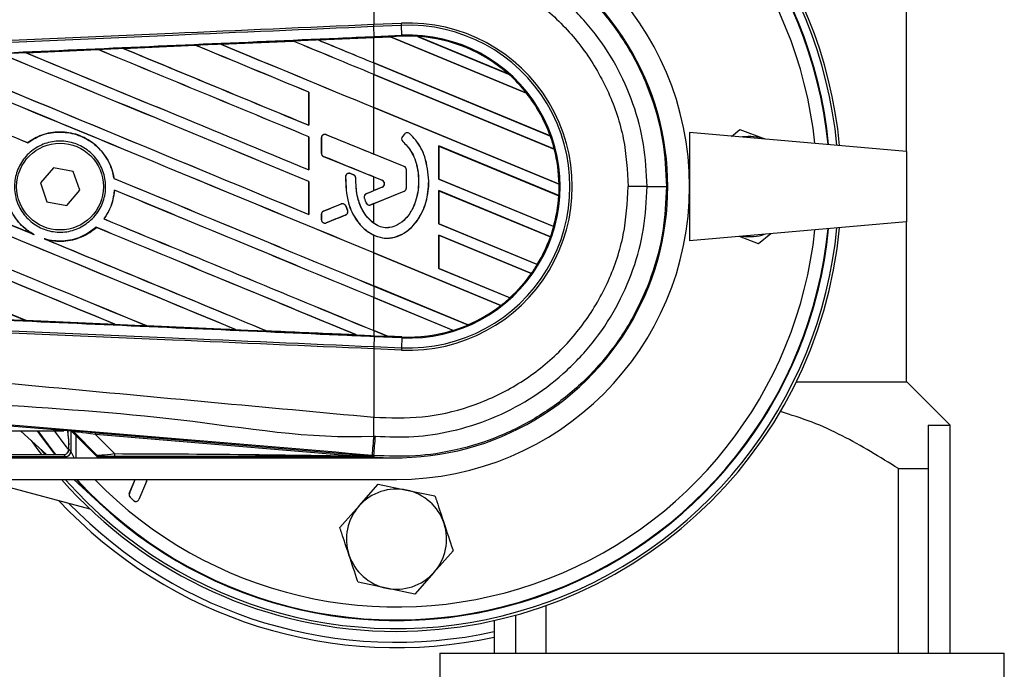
# Model space of a CAD drawing. Header units: millimetres. Extents: x 0 to 420, y 0 to 297.
# Tile 18 of 22: x 211 to 221, y 222 to 228. Entities that reach past the tile are written whole.
import ezdxf

# ---------------------------------------------------------------- set-up
doc = ezdxf.new("R2010")
doc.units = ezdxf.units.MM
doc.layers.add('QUOTE', color=174, linetype='Continuous')
doc.styles.add('SLDTEXTSTYLE3', font='TXT', dxfattribs={"width": 0.75})
doc.dimstyles.new('SLDDIMSTYLE0', dxfattribs={"dimtxt": 3, "dimasz": 3, "dimexe": 0, "dimexo": 0.0625, "dimgap": 0.75, "dimtad": 1, "dimlfac": 9.405365, "dimrnd": 1e-09, "dimzin": 12, "dimdsep": 46, "dimtxsty": 'SLDTEXTSTYLE3', "dimsah": 1, "dimcen": 0.09, "dimadec": 0, "dimazin": 3, "dimtfac": 1, "dimtdec": 3, "dimtofl": 0, "dimtmove": 0, "dimatfit": 3, "dimfxl": 0, "dimfrac": 2, "dimtolj": 1, "dimtzin": 12, "dimarcsym": 0})

# ---------------------------------------------------------------- blocks, each defined once
blk = doc.blocks.new('_D')
at = {"layer": 'QUOTE'}
for p, q in [((60.8962, 228.5692), (60.8962, 240.1857)), ((215.0635, 228.5692), (215.0635, 240.1857)), ((215.0635, 238.1857), (60.8962, 238.1857))]:
    blk.add_line(p, q, dxfattribs=at)
for points in [[(60.8962, 238.1857), (63.8962, 237.6857), (63.8962, 238.6857)], [(215.0635, 238.1857), (212.0635, 238.6857), (212.0635, 237.6857)]]:
    blk.add_solid(points, dxfattribs=at)
at = {"layer": 'QUOTE', "insert": (133.5465, 242.0529), "char_height": 3, "attachment_point": 1, "style": 'SLDTEXTSTYLE3'}
blk.add_mtext('1450', dxfattribs=at)

msp = doc.modelspace()

# ---------------------------------------------------------------- linework, layer by layer
at = {"color": 7, "linetype": 'Continuous', "lineweight": 25}
for p, q in [((220.0607, 226.9147), (220.0607, 228.9083)), ((214.8414, 228.8291), (214.8414, 228.1597)), ((214.8414, 228.1597), (214.8408, 228.1596)), ((214.8414, 228.1597), (215.1115, 228.1715)), ((214.8424, 228.1371), (214.8414, 228.1597)), ((214.8461, 228.0403), (214.8418, 228.1371)), ((214.8424, 228.1371), (214.8418, 228.1371)), ((215.1125, 228.1489), (214.8424, 228.1371)), ((215.1125, 228.1489), (215.1115, 228.1715)), ((215.1167, 228.0521), (215.1125, 228.1489)), ((214.2958, 228.007), (214.8414, 228.0308)), ((215.0059, 228.0371), (214.8414, 228.0299)), ((214.8414, 228.0308), (214.8465, 228.031)), ((214.8414, 227.7815), (214.8414, 228.0299)), ((214.8461, 228.0403), (215.1167, 228.0521)), ((214.8465, 228.031), (215.005, 228.038)), ((215.005, 228.0379), (214.8465, 228.031)), ((214.8465, 228.031), (214.8465, 228.031)), ((215.1171, 228.0429), (215.005, 228.038)), ((216.3368, 227.4863), (215.005, 228.038)), ((215.005, 228.0379), (215.0059, 228.0371)), ((215.0059, 228.0371), (216.3356, 227.4863)), ((215.1171, 228.0429), (215.1167, 228.0521)), ((215.2676, 228.0418), (216.1619, 227.6713)), ((215.2677, 228.0417), (215.2676, 228.0418)), ((215.2717, 228.0406), (215.2677, 228.0417)), ((216.1581, 227.6734), (215.2717, 228.0406)), ((212.3874, 227.9231), (213.0951, 227.9543)), ((212.3876, 227.9231), (212.3874, 227.9231)), ((212.3906, 227.9223), (212.3876, 227.9231)), ((213.0951, 227.9543), (213.0961, 227.9534)), ((213.0951, 227.9543), (213.0951, 227.9543)), ((213.3413, 227.9651), (214.05, 227.9962)), ((213.3414, 227.9651), (213.3413, 227.9651)), ((214.05, 227.9962), (213.3414, 227.9651)), ((213.3445, 227.9643), (213.3414, 227.9651)), ((214.05, 227.9962), (214.0509, 227.9953)), ((214.05, 227.9962), (214.05, 227.9962)), ((214.2959, 228.007), (214.2958, 228.007)), ((214.299, 228.0062), (214.2959, 228.007)), ((211.434, 227.881), (212.1403, 227.9122)), ((211.4343, 227.8809), (211.434, 227.881)), ((211.4373, 227.8802), (211.4343, 227.8809)), ((212.1403, 227.9122), (212.1405, 227.9122)), ((212.1405, 227.9122), (212.1414, 227.9113)), ((216.5695, 227.0657), (214.8414, 227.7815)), ((214.8414, 227.781), (216.5709, 227.0646)), ((214.8414, 227.781), (214.8414, 227.6684)), ((216.6103, 226.9357), (214.8414, 227.6684)), ((214.8414, 227.6679), (216.6094, 226.9356)), ((214.8414, 227.3442), (214.8414, 227.6679)), ((216.1618, 227.6714), (216.1581, 227.6734)), ((216.1619, 227.6713), (216.1618, 227.6714)), ((214.2044, 227.4949), (214.2035, 227.4948)), ((214.2035, 227.4948), (214.2035, 227.1711)), ((214.2044, 227.1702), (214.2044, 227.4949)), ((216.3356, 227.4863), (216.3367, 227.4863)), ((216.3367, 227.4863), (216.3368, 227.4863)), ((216.6555, 226.5928), (214.8414, 227.3442)), ((214.8414, 226.8883), (214.8414, 227.3437)), ((214.8414, 227.3437), (216.6564, 226.5919)), ((214.2035, 227.1711), (214.2044, 227.1702)), ((214.2044, 227.0576), (214.2035, 227.0575)), ((214.2035, 227.0575), (214.2035, 226.7338)), ((214.2044, 226.7329), (214.2044, 227.0576)), ((214.3755, 227.078), (214.3757, 227.0785)), ((215.138, 226.7667), (214.3755, 227.078)), ((215.1405, 227.0845), (215.1212, 227.0613)), ((215.1216, 227.061), (215.1212, 227.0613)), ((215.1409, 227.0842), (215.1216, 227.061)), ((215.1409, 227.0842), (215.1405, 227.0845)), ((215.1908, 227.0881), (215.1911, 227.0885)), ((216.5709, 227.0646), (216.5695, 227.0657)), ((216.5709, 227.0646), (216.5709, 227.0646)), ((220.0607, 226.9147), (217.9342, 227.1008)), ((217.9342, 227.1008), (217.9342, 226.0375)), ((218.3445, 227.0601), (218.4283, 227.1285)), ((218.4283, 227.1285), (218.6711, 227.0363)), ((211.4507, 226.9995), (211.4501, 227.0002)), ((214.3274, 227.0457), (214.3269, 227.0457)), ((214.3269, 227.0457), (214.3269, 226.8978)), ((214.3274, 227.0457), (214.3274, 226.8978)), ((215.1255, 227.0123), (215.1252, 227.0119)), ((216.6539, 226.4803), (215.4784, 226.9672)), ((215.4784, 226.9672), (215.4784, 226.6425)), ((215.4794, 226.9664), (215.4784, 226.9672)), ((215.4794, 226.6426), (215.4794, 226.9664)), ((215.4794, 226.9664), (216.653, 226.4802)), ((214.3274, 226.8978), (214.3269, 226.8978)), ((214.3491, 226.8654), (214.3489, 226.865)), ((214.3491, 226.8654), (214.9232, 226.631)), ((215.1382, 226.7671), (214.8414, 226.8883)), ((216.6094, 226.9356), (216.6103, 226.9357)), ((216.6103, 226.9357), (216.6103, 226.9357)), ((220.0607, 226.9147), (220.0607, 226.2236)), ((215.138, 226.7667), (215.1382, 226.7671)), ((211.7027, 226.7546), (211.5745, 226.6057)), ((211.8957, 226.718), (211.7027, 226.7546)), ((211.9605, 226.5326), (211.8957, 226.718)), ((214.2035, 226.7338), (214.2044, 226.7329)), ((214.5645, 226.6662), (214.564, 226.6662)), ((214.6129, 226.6964), (214.613, 226.6969)), ((214.6431, 226.6838), (214.6129, 226.6964)), ((214.6431, 226.6838), (214.6433, 226.6842)), ((215.1598, 226.7343), (215.1602, 226.7343)), ((215.1598, 226.5572), (215.1598, 226.7343)), ((215.1602, 226.5572), (215.1602, 226.7343)), ((211.5745, 226.6057), (211.6394, 226.4203)), ((212.2963, 226.6495), (212.2954, 226.6493)), ((214.2044, 226.6203), (214.2035, 226.6202)), ((214.2035, 226.6202), (214.2035, 226.2965)), ((214.2044, 226.2956), (214.2044, 226.6203)), ((214.6646, 226.6515), (214.665, 226.6515)), ((214.8414, 226.6639), (214.9231, 226.6306)), ((214.8414, 226.5299), (214.8414, 226.6639)), ((214.9232, 226.631), (214.9231, 226.6306)), ((215.3801, 226.6245), (215.3805, 226.6245)), ((215.4784, 226.6425), (215.4794, 226.6426)), ((215.4784, 226.6425), (216.6034, 226.1765)), ((216.6026, 226.1773), (215.4794, 226.6426)), ((216.6564, 226.5919), (216.6555, 226.5928)), ((216.6564, 226.5919), (216.6564, 226.5919)), ((211.8324, 226.3837), (211.9605, 226.5326)), ((212.3003, 226.5341), (212.3011, 226.5332)), ((214.7685, 226.4997), (214.7684, 226.5001)), ((214.9232, 226.5628), (214.7685, 226.4997)), ((214.8106, 226.3911), (215.138, 226.5248)), ((214.9231, 226.5633), (214.8414, 226.5299)), ((214.8414, 226.4032), (215.1382, 226.5244)), ((214.9232, 226.5628), (214.9231, 226.5633)), ((215.138, 226.5248), (215.1382, 226.5244)), ((215.1598, 226.5572), (215.1602, 226.5572)), ((216.572, 226.0769), (215.4784, 226.5299)), ((215.4784, 226.5299), (215.4784, 226.2052)), ((215.4794, 226.529), (215.4784, 226.5299)), ((215.4794, 226.529), (216.571, 226.0769)), ((215.4794, 226.2053), (215.4794, 226.529)), ((216.653, 226.4802), (216.6539, 226.4803)), ((216.6539, 226.4803), (216.6539, 226.4803)), ((217.5185, 226.5692), (217.3336, 226.5692)), ((211.6394, 226.4203), (211.8324, 226.3837)), ((214.5202, 226.3983), (214.3491, 226.3284)), ((214.5202, 226.3983), (214.5201, 226.3987)), ((214.5656, 226.3797), (214.566, 226.3799)), ((214.5839, 226.337), (214.5656, 226.3797)), ((214.566, 226.3799), (214.5843, 226.3372)), ((214.7483, 226.4571), (214.7479, 226.457)), ((214.7651, 226.4102), (214.7647, 226.41)), ((214.8106, 226.3911), (214.8108, 226.3907)), ((214.8414, 226.2092), (214.8414, 226.4032)), ((214.2035, 226.2965), (214.2044, 226.2956)), ((214.3269, 226.2961), (214.3269, 226.2458)), ((214.3274, 226.2961), (214.3269, 226.2961)), ((214.3274, 226.2961), (214.3274, 226.2458)), ((214.3491, 226.3284), (214.3489, 226.3289)), ((214.3755, 226.2135), (214.565, 226.2908)), ((214.565, 226.2908), (214.5652, 226.2904)), ((214.5839, 226.337), (214.5843, 226.3372)), ((212.1987, 226.2526), (212.1975, 226.2526)), ((214.3274, 226.2458), (214.3269, 226.2458)), ((214.3755, 226.2135), (214.3757, 226.213)), ((215.4784, 226.2052), (215.4794, 226.2053)), ((215.4784, 226.2052), (216.4435, 225.8054)), ((216.4428, 225.8062), (215.4794, 226.2053)), ((220.0607, 226.2236), (217.9342, 226.0375)), ((220.0607, 224.6554), (220.0607, 226.2236)), ((211.5154, 226.098), (211.5039, 226.1033)), ((212.1226, 226.1703), (212.1232, 226.1696)), ((214.8414, 225.9192), (214.8414, 226.0931)), ((216.3855, 225.7169), (215.4784, 226.0926)), ((215.4784, 226.0926), (215.4784, 225.7679)), ((215.4794, 226.0917), (215.4784, 226.0926)), ((215.4794, 226.0917), (216.3843, 225.7169)), ((215.4794, 225.768), (215.4794, 226.0917)), ((216.6033, 226.1765), (216.6026, 226.1773)), ((216.6034, 226.1765), (216.6033, 226.1765)), ((218.7289, 226.1071), (218.6097, 226.0098)), ((211.6237, 226.0536), (211.6118, 226.0581)), ((216.571, 226.0769), (216.572, 226.0769)), ((216.572, 226.0769), (216.572, 226.0769)), ((218.6097, 226.0098), (218.4239, 226.0804)), ((216.0858, 225.4037), (214.8414, 225.9192)), ((214.8414, 225.9187), (216.0843, 225.4038)), ((214.8414, 225.5949), (214.8414, 225.9187)), ((216.4435, 225.8054), (216.4428, 225.8062)), ((216.4435, 225.8054), (216.4435, 225.8054)), ((215.4784, 225.7679), (215.4794, 225.768)), ((215.4784, 225.7679), (216.1754, 225.4792)), ((216.1748, 225.4799), (215.4794, 225.768)), ((216.3843, 225.7169), (216.3854, 225.7169)), ((216.3854, 225.7169), (216.3855, 225.7169)), ((215.7614, 225.2138), (214.8414, 225.5949)), ((214.8414, 225.5944), (215.762, 225.2131)), ((214.8414, 225.5944), (214.8414, 225.4818)), ((215.6181, 225.1601), (214.8414, 225.4818)), ((214.8414, 225.4813), (215.616, 225.1605)), ((214.8414, 225.1576), (214.8414, 225.4813)), ((216.1754, 225.4792), (216.1748, 225.4799)), ((216.1754, 225.4792), (216.1754, 225.4792)), ((216.0843, 225.4038), (216.0857, 225.4037)), ((216.0857, 225.4037), (216.0858, 225.4037)), ((211.4322, 225.2584), (211.4333, 225.2575)), ((211.4336, 225.2573), (211.4333, 225.2575)), ((212.3087, 225.2187), (211.4336, 225.2573)), ((212.3085, 225.2187), (212.3047, 225.2198)), ((212.3085, 225.2187), (212.3087, 225.2187)), ((212.6132, 225.2062), (212.6143, 225.2052)), ((212.6144, 225.2052), (212.6143, 225.2052)), ((213.4906, 225.1666), (212.6144, 225.2052)), ((213.4905, 225.1667), (213.4867, 225.1678)), ((213.4905, 225.1667), (213.4906, 225.1666)), ((213.7938, 225.1543), (213.7949, 225.1533)), ((213.795, 225.1533), (213.7949, 225.1533)), ((214.9741, 225.1026), (214.8414, 225.1576)), ((214.8414, 225.1571), (214.9753, 225.1016)), ((214.8414, 225.1571), (214.8414, 225.1075)), ((215.616, 225.1605), (215.618, 225.1602)), ((215.618, 225.1602), (215.6181, 225.1601)), ((215.762, 225.2131), (215.7614, 225.2138)), ((215.762, 225.2131), (215.762, 225.2131)), ((214.6714, 225.1149), (214.6676, 225.116)), ((214.6714, 225.1149), (214.6715, 225.1149)), ((214.8414, 225.1075), (214.8465, 225.1073)), ((214.8461, 225.098), (214.8418, 225.0012)), ((214.8465, 225.1073), (214.8461, 225.098)), ((215.1167, 225.0862), (214.8461, 225.098)), ((214.8465, 225.1073), (214.9753, 225.1016)), ((214.9741, 225.1026), (214.9752, 225.1017)), ((215.1172, 225.0964), (214.9741, 225.1026)), ((214.9752, 225.1017), (215.1171, 225.0955)), ((215.1171, 225.0955), (214.9753, 225.1016)), ((215.1167, 225.0862), (215.1125, 224.9894)), ((215.1171, 225.0955), (215.1167, 225.0862)), ((215.1171, 225.0955), (215.1172, 225.0964)), ((215.1171, 225.0955), (215.1171, 225.0955)), ((214.8408, 224.9787), (214.8414, 224.9786)), ((214.8424, 225.0012), (214.8414, 224.9786)), ((214.8414, 224.9786), (214.8414, 224.3092)), ((215.1115, 224.9669), (214.8414, 224.9786)), ((214.8418, 225.0012), (214.8424, 225.0012)), ((214.8424, 225.0012), (215.1125, 224.9894)), ((215.1125, 224.9894), (215.1115, 224.9669)), ((211.8795, 224.1706), (205.5729, 224.7024)), ((218.9802, 224.6554), (220.0612, 224.6554)), ((220.4859, 224.2306), (220.0612, 224.6554)), ((214.8414, 224.3092), (214.8416, 224.3092)), ((195.3939, 224.1769), (211.8048, 224.1769)), ((211.6354, 223.9421), (211.3791, 224.1769)), ((211.8525, 224.0876), (211.8453, 224.1735)), ((211.8738, 224.1711), (211.8738, 223.9748)), ((211.8795, 224.1706), (211.8812, 224.1742)), ((211.8802, 224.1705), (212.1396, 223.9111)), ((211.901, 224.165), (211.8994, 224.1614)), ((211.8994, 224.1614), (212.1364, 223.9243)), ((212.1253, 223.9393), (211.901, 224.165)), ((220.2733, 224.2306), (220.4859, 224.2306)), ((220.4859, 221.9973), (220.4859, 224.2306)), ((211.8461, 224.1171), (211.8527, 224.039)), ((211.927, 223.9111), (211.927, 224.1238)), ((212.1132, 224.1399), (212.1146, 224.1561)), ((214.6083, 223.9296), (212.1132, 224.1399)), ((212.1132, 224.1399), (212.3001, 223.9518)), ((212.1146, 224.1561), (214.6097, 223.9457)), ((211.5803, 223.9926), (211.6182, 223.9421)), ((211.8738, 223.9748), (211.8534, 223.9952)), ((211.9057, 223.9111), (211.8738, 223.9748)), ((63.82, 223.9111), (212.1396, 223.9111)), ((210.6877, 223.9421), (211.8003, 223.9421)), ((211.8207, 223.9216), (210.921, 223.9216)), ((211.8003, 223.9421), (211.8207, 223.9216)), ((211.8207, 223.9216), (211.8418, 223.9111)), ((212.1396, 223.9111), (215.0635, 223.9111)), ((212.1445, 223.921), (214.8397, 223.921)), ((214.6083, 223.9296), (214.6097, 223.9457)), ((214.8413, 223.9333), (214.824, 223.9348)), ((214.8346, 223.9266), (214.8397, 223.921)), ((214.8346, 223.9266), (214.8346, 223.9261)), ((214.8346, 223.9261), (214.8397, 223.921)), ((214.8402, 223.921), (214.8397, 223.921)), ((214.8397, 223.921), (214.8397, 223.921)), ((214.8413, 223.9333), (214.8402, 223.921)), ((219.9807, 221.9973), (219.9807, 223.8053)), ((219.9807, 223.8053), (220.2733, 223.8053)), ((220.2733, 223.8053), (220.2733, 221.9973)), ((60.8962, 223.6985), (215.0635, 223.6985)), ((212.1903, 223.4336), (211.9013, 223.6985)), ((212.4459, 223.5619), (212.5033, 223.6985)), ((212.4467, 223.5615), (212.5043, 223.6985)), ((212.6139, 223.6793), (212.5399, 223.5032)), ((212.6148, 223.6789), (212.5408, 223.5028)), ((212.6139, 223.6793), (212.6148, 223.6789)), ((211.1809, 223.6469), (212.0577, 223.4119)), ((214.6969, 223.4399), (214.8853, 223.6516)), ((214.8853, 223.6516), (215.1627, 223.5943)), ((215.1627, 223.5943), (215.4402, 223.537)), ((212.4467, 223.5615), (212.4459, 223.5619)), ((212.4537, 223.5259), (212.4531, 223.5252)), ((212.4862, 223.4921), (212.4531, 223.5252)), ((212.4869, 223.4927), (212.4537, 223.5259)), ((212.4869, 223.4927), (212.4862, 223.4921)), ((212.5399, 223.5032), (212.5408, 223.5028)), ((214.5086, 223.2282), (214.6969, 223.4399)), ((215.6184, 222.9991), (215.4301, 222.7875)), ((215.4301, 222.7875), (215.2418, 222.5758)), ((214.9643, 222.6331), (214.6868, 222.6904)), ((215.2418, 222.5758), (214.9643, 222.6331)), ((216.5256, 222.4625), (216.5256, 221.9973)), ((216.2331, 221.9973), (216.2331, 222.3698)), ((216.0204, 222.3163), (216.0204, 221.9973)), ((215.4888, 221.9973), (215.4888, 221.6783)), ((215.4888, 221.9973), (221.0176, 221.9973)), ((221.0176, 221.6783), (221.0176, 221.9973))]:
    msp.add_line(p, q, dxfattribs=at)
at = {"color": 7, "linetype": 'Continuous', "lineweight": 25, "flags": 128}
for points in [[(211.719, 223.9421), (211.5766, 224.1343), (211.5472, 224.1769)], [(211.7257, 223.9421), (211.6987, 223.9768), (211.5536, 224.1769)], [(211.703, 224.1855), (211.8249, 224.0223), (211.8564, 223.9827)], [(211.4848, 224.0801), (211.5489, 223.9904), (211.5848, 223.9421)], [(214.6083, 223.9296), (214.7351, 223.9276), (214.8346, 223.9261)]]:
    msp.add_lwpolyline(points, dxfattribs=at)
at = {"color": 7, "linetype": 'Continuous', "lineweight": 25}
msp.add_circle((211.7675, 226.5692), 0.4253, dxfattribs=at)
for centre, radius, start, end in [((215.0635, 226.5692), 4.3592, 5.30467, 138.81164), ((215.0635, 226.5692), 4.3326, 5.36859, 138.50332), ((215.0635, 226.5692), 4.2529, 5.56521, 137.54585), ((215.0635, 226.5692), 4.2477, 5.57838, 137.48121), ((215.0635, 226.5692), 4.2529, 5.56521, 132.5), ((215.0635, 226.5692), 4.1201, 5.90987, 135.83259), ((215.0635, 226.5692), 2.8707, 270, 90), ((215.0635, 226.5692), 2.6576, 265.18028, 94.81972), ((215.1815, 226.5692), 1.6038, 267.5, 92.5), ((215.1815, 226.5692), 1.5813, 267.5, 92.5), ((215.1815, 226.5692), 1.4844, 267.5, 92.5), ((215.1815, 226.5692), 1.4751, 86.65309, 92.5), ((215.1815, 226.5692), 1.4751, 48.34691, 86.65309), ((215.1815, 226.5692), 1.4751, 48.35056, 86.64944), ((215.1815, 226.5692), 1.4742, 48.50755, 86.49245), ((215.1815, 226.5692), 1.4751, 38.44471, 48.34691), ((215.1815, 226.5692), 1.4742, 19.68237, 38.47326), ((215.1815, 226.5692), 1.4751, 19.6263, 38.44589), ((215.1815, 226.5692), 1.4751, 19.62504, 38.44471), ((214.3623, 227.0457), 0.035, 67.79071, 180), ((215.1484, 227.0386), 0.0354, 140.16689, 228.97709), ((215.1484, 227.0386), 0.035, 140.16689, 228.97709), ((215.1677, 227.0618), 0.0354, 48.8059, 140.16689), ((215.1677, 227.0618), 0.035, 48.8059, 140.16689), ((215.1815, 226.5692), 1.4751, 14.38831, 19.62504), ((218.519, 226.5692), 0.4907, 72.25208, 97.74792), ((214.3623, 226.8978), 0.035, 180, 247.79071), ((215.1815, 226.5692), 1.4742, 0.91722, 14.39314), ((215.1815, 226.5692), 1.4751, 0.8818, 14.38831), ((215.1815, 226.5692), 1.4751, 0.88252, 14.38869), ((215.1248, 226.7343), 0.035, 0, 67.79071), ((215.1248, 226.7343), 0.0354, 0, 67.79071), ((214.5994, 226.6642), 0.035, 67.29049, 176.67135), ((214.6296, 226.6515), 0.035, 0.035, 67.29049), ((214.9093, 226.5969), 0.0363, 292.20926, 67.79071), ((214.9093, 226.5969), 0.0368, 292.20926, 67.79071), ((215.1815, 226.5692), 1.4751, 356.54814, 0.8818), ((214.7818, 226.4673), 0.035, 112.20926, 196.93498), ((215.1248, 226.5572), 0.035, 292.20929, 0), ((215.1248, 226.5572), 0.0354, 292.20929, 0), ((215.1815, 226.5692), 1.4742, 344.58576, 356.54166), ((215.1815, 226.5692), 1.4751, 344.56347, 356.54818), ((215.1815, 226.5692), 1.4751, 344.56307, 356.54814), ((217.5577, 381.5426), 154.9734, 269.985518, 270.05581), ((214.5334, 226.3659), 0.035, 23.24584, 112.20927), ((214.7974, 226.4235), 0.035, 202.3787, 292.20929), ((214.3623, 226.2961), 0.035, 112.20927, 180), ((214.5518, 226.3232), 0.035, 292.20926, 23.24584), ((214.3623, 226.2458), 0.035, 180, 292.20926), ((215.0635, 226.5692), 4.3326, 221.49668, 354.63141), ((215.0635, 226.5692), 4.2529, 222.45415, 354.43479), ((215.0635, 226.5692), 4.2477, 222.51879, 354.42162), ((215.0635, 226.5692), 4.1201, 224.16741, 354.09013), ((215.0635, 226.5692), 4.2529, 227.5, 354.43479), ((215.0635, 226.5692), 4.3592, 270, 354.69533), ((215.1815, 226.5692), 1.4751, 340.50758, 344.56307), ((218.519, 226.5692), 0.4907, 262.25208, 287.74792), ((215.1815, 226.5692), 1.4742, 328.83169, 340.49144), ((215.1815, 226.5692), 1.4751, 328.81902, 340.50758), ((215.1815, 226.5692), 1.4751, 328.81915, 340.50735), ((215.1815, 226.5692), 1.4751, 324.70717, 328.81902), ((215.1815, 226.5692), 1.4742, 312.36308, 324.68039), ((215.1815, 226.5692), 1.4751, 312.36028, 324.70717), ((215.1815, 226.5692), 1.4751, 312.36013, 324.70666), ((215.1815, 226.5692), 1.4751, 307.80908, 312.36028), ((215.1815, 226.5692), 1.4742, 293.16504, 307.76752), ((215.1815, 226.5692), 1.4751, 293.17547, 307.80908), ((215.1815, 226.5692), 1.4751, 293.17491, 307.80821), ((215.1815, 226.5692), 1.4751, 267.5, 287.2149), ((215.1815, 226.5692), 1.4751, 267.5, 287.21651), ((215.1815, 226.5692), 1.4742, 267.5, 287.14432), ((215.1815, 226.5692), 1.4751, 287.21651, 293.17547), ((184.1426, 224.4964), 30.6996, 359.30553, 359.65067), ((211.8785, 224.1424), 0.0319, 45.00164, 85.17864), ((307.0455, 216.3063), 92.5365, 175.15357, 175.271316), ((-58.7341, 247.1484), 274.5586, 355.149606, 355.189291), ((211.8207, 223.9748), 0.0532, 270.02044, 359.97956), ((211.8003, 223.9952), 0.0532, 304.37369, 359.97966), ((211.8003, 223.9952), 0.0532, 270.01918, 304.37588), ((212.4136, 223.9474), 0.1135, 177.77119, 191.51783), ((215.0635, 226.5692), 4.3592, 221.18836, 270), ((212.5839, 223.6919), 0.0326, 337.20926, 11.63974), ((212.5839, 223.6919), 0.0335, 337.20926, 11.31292), ((215.0635, 223.1137), 0.4907, 78.33556, 138.33556), ((215.0635, 223.1137), 0.4907, 18.33556, 78.33556), ((215.0635, 226.5692), 4.5182, 222.90257, 282.22706), ((212.4768, 223.5489), 0.0335, 157.20927, 225), ((212.4768, 223.5489), 0.0326, 157.20927, 225), ((212.5099, 223.5158), 0.0335, 225, 337.20926), ((212.5099, 223.5158), 0.0326, 225, 337.20926), ((215.0635, 226.5692), 4.4655, 223.99728, 282.37363), ((215.0635, 223.1137), 0.4907, 138.33556, 198.33556), ((215.0635, 223.1137), 0.4907, 318.33556, 18.33556), ((215.0635, 223.1137), 0.4907, 198.33556, 258.33556), ((215.0635, 223.1137), 0.4907, 258.33556, 318.33556)]:
    msp.add_arc(centre, radius, start, end, dxfattribs=at)
for centre, major_axis, ratio, start_param, end_param in [((214.8414, 226.4373), (91.15, 3.9809), 0.017438, 1.570035, 1.575986), ((214.9353, 228.0668), (0.0697, -0.0289), 0.003688, 0.009544, 0.035417), ((214.8414, 227.7678), (91.2027, -37.7803), 0.008062, 4.688819, 4.708744), ((214.8414, 226.4373), (91.15, 3.9809), 0.017438, 1.589184, 1.596926), ((214.8414, 227.7678), (91.1495, -37.7583), 0.008062, 4.688838, 4.70873), ((214.8414, 226.3696), (91.2027, -37.7803), 0.008062, 1.581121, 1.593285), ((214.8414, 226.3696), (91.1495, -37.7583), 0.008062, 1.581135, 1.593286), ((214.8414, 228.2051), (91.2027, -37.7803), 0.008062, 4.69928, 4.715729), ((214.8414, 226.4373), (91.15, 3.9809), 0.017438, 1.578707, 1.586458), ((214.8414, 228.2051), (91.1495, -37.7583), 0.008062, 4.699305, 4.715729), ((214.8414, 226.8069), (91.2027, -37.7803), 0.008062, 1.574136, 1.582814), ((214.8414, 226.8069), (91.1495, -37.7583), 0.008062, 1.574136, 1.582809), ((214.8414, 228.6425), (91.2027, -37.7803), 0.008062, 4.709746, 4.715729), ((214.8414, 228.6425), (91.1495, -37.7583), 0.008062, 4.709777, 4.715729), ((214.8414, 225.0577), (91.2027, -37.7803), 0.008062, 1.574136, 1.624706), ((214.8414, 225.0577), (91.1495, -37.7583), 0.008062, 1.574136, 1.624722), ((214.8414, 226.8932), (91.2027, -37.7803), 0.008062, 4.667903, 4.708744), ((214.8414, 226.8932), (91.1495, -37.7583), 0.008062, 4.667912, 4.70873), ((214.8414, 225.495), (91.2027, -37.7803), 0.008062, 1.581121, 1.61423), ((214.8414, 225.495), (91.1495, -37.7583), 0.008062, 1.581135, 1.614241), ((214.8414, 227.3305), (91.2027, -37.7803), 0.008062, 4.67836, 4.708744), ((214.8414, 226.4373), (91.15, 3.9809), 0.017438, 1.599661, 1.60739), ((214.8414, 227.3305), (91.1495, -37.7583), 0.008062, 4.678374, 4.70873), ((214.8414, 225.9323), (91.2027, -37.7803), 0.008062, 1.581121, 1.603757), ((214.8414, 225.9323), (91.1495, -37.7583), 0.008062, 1.581135, 1.603763), ((214.8414, 226.4559), (91.2027, -37.7803), 0.008062, 4.657446, 4.678542), ((214.8414, 226.4559), (91.1495, -37.7583), 0.008062, 4.657452, 4.678514), ((214.8414, 223.3084), (91.2027, -37.7803), 0.008062, 1.60191, 1.666675), ((214.8414, 223.3084), (91.1495, -37.7583), 0.008062, 1.60197, 1.666693), ((214.8414, 225.144), (91.2027, -37.7803), 0.008062, 4.626061, 4.691308), ((214.8414, 225.144), (91.1495, -37.7583), 0.008062, 4.626066, 4.69128), ((214.8414, 223.7457), (91.2027, -37.7803), 0.008062, 1.588947, 1.65617), ((214.8414, 223.7457), (91.1495, -37.7583), 0.008062, 1.588999, 1.65619), ((214.8414, 225.5813), (91.2027, -37.7803), 0.008062, 4.636527, 4.679253), ((214.8414, 225.5813), (91.1495, -37.7583), 0.008062, 4.63653, 4.679105), ((214.8414, 227.748), (91.2027, -37.2392), 0.008079, 4.710581, 4.715688), ((214.8414, 224.7066), (91.2027, -37.7803), 0.008062, 4.633593, 4.678354), ((214.8414, 224.7066), (91.1495, -37.7583), 0.008062, 4.633561, 4.678318), ((214.8414, 225.8042), (91.2027, -37.2392), 0.008079, 1.574095, 1.579495), ((214.8414, 227.4641), (91.2027, -38.1716), 0.00805, 4.713254, 4.713586), ((214.8414, 226.4559), (91.2027, -37.7803), 0.008062, 4.687809, 4.715729), ((214.8414, 226.4559), (91.1495, -37.7583), 0.008062, 4.687803, 4.715729), ((214.8414, 224.6203), (91.2027, -37.7803), 0.008062, 1.574136, 1.602002), ((214.8414, 224.6203), (91.1495, -37.7583), 0.008062, 1.574136, 1.602009), ((214.8414, 227.3896), (91.2027, 37.2392), 0.008079, 4.708289, 4.70909), ((214.8414, 227.3896), (91.2027, 37.2392), 0.008079, 4.70369, 4.705566), ((214.8414, 225.5435), (91.2027, 37.2392), 0.008079, 1.567497, 1.567833), ((214.8414, 225.5435), (91.2027, 37.2392), 0.008079, 1.570526, 1.572604), ((214.8414, 226.0186), (91.2027, -37.7803), 0.008062, 4.686735, 4.715729), ((214.8414, 226.0186), (91.1495, -37.7583), 0.008062, 4.686731, 4.715729), ((214.8414, 224.183), (91.2027, -37.7803), 0.008062, 1.575999, 1.603951), ((214.8414, 224.183), (91.1495, -37.7583), 0.008062, 1.576043, 1.603962), ((214.8414, 225.5813), (91.2027, -37.7803), 0.008062, 4.68031, 4.704255), ((214.8414, 225.5813), (91.1495, -37.7583), 0.008062, 4.68042, 4.704235), ((214.8414, 226.701), (91.15, -3.9809), 0.017438, 4.67574, 4.685317), ((214.8414, 226.701), (91.15, -3.9809), 0.017438, 4.688702, 4.698288), ((214.8414, 226.701), (91.15, -3.9809), 0.017438, 4.701657, 4.711244), ((215.0614, 225.066), (0.0862, -0.0357), 0.002985, 3.150845, 3.176718), ((212.9057, 224.2057), (-0.0904, 1.0802), 0.980831, 1.518503, 1.570796), ((211.8768, 224.1388), (-0.0134, -0.0289), 0.999957, 2.790968, 3.492218), ((212.2584, 224.1415), (0.3773, -0.0328), 0.006014, 1.962523, 3.13941), ((212.2558, 224.1097), (0.3548, -0.0555), 0.023912, 1.987967, 3.164853), ((211.8534, 223.8889), (0, 0.1063), 0.017455, 6.265732, 6.577972), ((212.3883, 223.9763), (0.2633, 0.0365), 0.04873, 3.187485, 4.364372), ((212.3883, 223.9232), (0.2253, -0.0005), 0.006593, 1.961993, 3.13888)]:
    msp.add_ellipse(centre, major_axis=major_axis, ratio=ratio, start_param=start_param, end_param=end_param, dxfattribs=at)
for points, knots in [([(214.8413, 229.205), (214.9744, 229.2104), (215.2437, 229.2212), (215.6569, 229.1578), (216.072, 229.0283), (216.4688, 228.8249), (216.8291, 228.5557), (217.1362, 228.2327), (217.3874, 227.8593), (217.5691, 227.4528), (217.6865, 227.0175), (217.7012, 226.7201), (217.7087, 226.5692)], [0, 0, 0, 0, 0.09123, 0.184622, 0.285093, 0.388477, 0.488947, 0.59233, 0.692799, 0.796181, 0.896635, 1, 1, 1, 1]), ([(217.5185, 226.5692), (217.5117, 226.7072), (217.4979, 226.9832), (217.3905, 227.3856), (217.2209, 227.7645), (216.9899, 228.1101), (216.7034, 228.4112), (216.3713, 228.6609), (216.0012, 228.8504), (215.6176, 228.9712), (215.2323, 229.0302), (214.9823, 229.0204), (214.8573, 229.0155)], [0, 0, 0, 0, 0.101916, 0.203834, 0.305753, 0.407671, 0.509602, 0.611531, 0.713462, 0.815393, 0.907696, 1, 1, 1, 1]), ([(205.5809, 227.9199), (205.6167, 227.9256), (205.8371, 227.961), (206.8042, 228.0595), (208.7912, 228.2646), (211.6581, 228.5347), (213.7799, 228.7309), (214.8414, 228.8291)], [0, 0, 0, 0, 0.011701, 0.072209, 0.314194, 0.656887, 1, 1, 1, 1]), ([(214.8416, 228.8291), (214.9994, 228.8347), (215.3156, 228.846), (215.7814, 228.7404), (216.2143, 228.5443), (216.5993, 228.2646), (216.9163, 227.9091), (217.1529, 227.4968), (217.3058, 227.0435), (217.3243, 226.7271), (217.3336, 226.5692)], [0, 0, 0, 0, 0.12488, 0.25014, 0.374649, 0.499812, 0.624764, 0.749558, 0.874924, 1, 1, 1, 1]), ([(205.5843, 227.756), (205.9128, 227.7703), (206.6397, 227.802), (207.7671, 227.8512), (208.9661, 227.9035), (209.8662, 227.9427), (210.7665, 227.982), (211.6667, 228.0212), (213.1248, 228.0848), (214.1831, 228.131), (214.8408, 228.1596)], [0, 0, 0, 0, 0.106788, 0.236344, 0.366001, 0.49568, 0.528068, 0.657625, 0.787181, 1, 1, 1, 1]), ([(214.8418, 228.1371), (214.1841, 228.1084), (213.126, 228.0623), (211.668, 227.9987), (210.7679, 227.9594), (209.8677, 227.9201), (208.9676, 227.8809), (207.7688, 227.8286), (206.6416, 227.7794), (205.9147, 227.7477), (205.5862, 227.7334)], [0, 0, 0, 0, 0.212819, 0.342375, 0.471932, 0.50432, 0.633999, 0.763656, 0.893212, 1, 1, 1, 1]), ([(205.7065, 227.6332), (206.0506, 227.6488), (206.863, 227.6857), (207.9112, 227.7329), (209.0847, 227.7856), (210.2593, 227.8381), (211.6698, 227.9008), (213.0812, 227.963), (214.1401, 228.0095), (214.7284, 228.0352), (214.8461, 228.0403)], [0, 0, 0, 0, 0.1133009, 0.26751, 0.3446127, 0.4988218, 0.6530308, 0.8072398, 0.9614489, 1, 1, 1, 1]), ([(214.8465, 228.031), (214.7288, 228.0259), (214.5453, 228.0179), (214.3618, 228.0098), (214.2959, 228.007)], [0, 0, 0, 0, 0.640923, 1, 1, 1, 1]), ([(214.8465, 228.031), (214.8465, 228.0312), (214.8464, 228.0316), (214.8464, 228.0334), (214.8462, 228.0362), (214.8461, 228.039), (214.8461, 228.0403)], [0, 0, 0, 0, 0.223878, 0.482586, 0.741293, 1, 1, 1, 1]), ([(212.3874, 227.9231), (212.3715, 227.9224), (212.2892, 227.9188), (212.2068, 227.9152), (212.1403, 227.9122)], [0, 0, 0, 0, 0.193054, 1, 1, 1, 1]), ([(213.0951, 227.9543), (213.0908, 227.9541), (212.8549, 227.9437), (212.6191, 227.9333), (212.3876, 227.9231)], [0, 0, 0, 0, 0.0183639, 1, 1, 1, 1]), ([(213.3413, 227.9651), (213.3254, 227.9644), (213.2433, 227.9608), (213.1613, 227.9572), (213.0951, 227.9543)], [0, 0, 0, 0, 0.193685, 1, 1, 1, 1]), ([(214.2958, 228.007), (214.2799, 228.0063), (214.198, 228.0027), (214.116, 227.9991), (214.05, 227.9962)], [0, 0, 0, 0, 0.193973, 1, 1, 1, 1]), ([(211.434, 227.881), (211.4181, 227.8803), (211.3354, 227.8766), (211.2526, 227.873), (211.1857, 227.87)], [0, 0, 0, 0, 0.192083, 1, 1, 1, 1]), ([(212.1405, 227.9122), (211.984, 227.9052), (211.7486, 227.8948), (211.5133, 227.8844), (211.4343, 227.8809)], [0, 0, 0, 0, 0.664569, 1, 1, 1, 1]), ([(212.2963, 226.6495), (212.2939, 226.6628), (212.2812, 226.735), (212.2279, 226.8606), (212.106, 226.9966), (211.9452, 227.0848), (211.7651, 227.114), (211.5908, 227.0862), (211.4947, 227.0275), (211.4501, 227.0002)], [0, 0, 0, 0, 0.037003, 0.2010348, 0.3650919, 0.5292097, 0.6934103, 0.8576873, 1, 1, 1, 1]), ([(211.4507, 226.9995), (211.4907, 227.0244), (211.5818, 227.0811), (211.7498, 227.1128), (211.9305, 227.0886), (212.0935, 227.005), (212.219, 226.8725), (212.2779, 226.7441), (212.292, 226.6673), (212.2954, 226.6493)], [0, 0, 0, 0, 0.128694, 0.292951, 0.457245, 0.621517, 0.785717, 0.949832, 1, 1, 1, 1]), ([(214.3757, 227.0785), (214.3719, 227.0796), (214.3643, 227.0819), (214.3523, 227.0803), (214.3414, 227.0751), (214.3329, 227.0665), (214.3277, 227.0562), (214.3271, 227.0489), (214.3269, 227.0457)], [0, 0, 0, 0, 0.169248, 0.341471, 0.513695, 0.685917, 0.858137, 1, 1, 1, 1]), ([(215.3801, 226.6245), (215.3723, 226.7048), (215.3586, 226.8468), (215.2765, 227.0032), (215.2117, 227.0674), (215.1908, 227.0881)], [0, 0, 0, 0, 0.468022, 0.827948, 1, 1, 1, 1]), ([(215.3805, 226.6245), (215.3728, 226.7049), (215.359, 226.847), (215.2769, 227.0035), (215.2121, 227.0677), (215.1911, 227.0885)], [0, 0, 0, 0, 0.467998, 0.82794, 1, 1, 1, 1]), ([(212.0819, 226.2518), (212.0428, 226.22), (211.9644, 226.1563), (211.8153, 226.117), (211.6633, 226.1261), (211.5224, 226.1859), (211.4093, 226.2887), (211.3367, 226.4233), (211.3127, 226.5742), (211.34, 226.7245), (211.4154, 226.8572), (211.5306, 226.9576), (211.6725, 227.0142), (211.8252, 227.0207), (211.9715, 226.9762), (212.0948, 226.8857), (212.1811, 226.7596), (212.2209, 226.6119), (212.2092, 226.46), (212.157, 226.336), (212.1028, 226.2752), (212.0819, 226.2518)], [0, 0, 0, 0, 0.053701, 0.107401, 0.161118, 0.214849, 0.268575, 0.322276, 0.375942, 0.429583, 0.483224, 0.536891, 0.590592, 0.644318, 0.698049, 0.751765, 0.805459, 0.859132, 0.91279, 0.966445, 1, 1, 1, 1]), ([(215.1255, 227.0123), (215.1538, 226.9818), (215.2213, 226.9091), (215.2788, 226.7425), (215.286, 226.55), (215.2406, 226.3755), (215.1635, 226.2583), (215.0815, 226.1932), (215.0048, 226.1649), (214.9358, 226.1645), (214.8714, 226.1872), (214.7933, 226.241), (214.721, 226.3418), (214.6699, 226.4882), (214.6664, 226.5942), (214.6646, 226.6515)], [0, 0, 0, 0, 0.074435, 0.177241, 0.308602, 0.417464, 0.496355, 0.557068, 0.603022, 0.641045, 0.678953, 0.724301, 0.809966, 0.897223, 1, 1, 1, 1]), ([(215.1252, 227.0119), (215.1535, 226.9815), (215.2208, 226.9089), (215.2783, 226.7424), (215.2855, 226.5501), (215.2402, 226.3758), (215.1632, 226.2587), (215.0814, 226.1937), (215.0048, 226.1653), (214.936, 226.165), (214.8824, 226.1835), (214.853, 226.2019), (214.8414, 226.2092)], [0, 0, 0, 0, 0.105797, 0.251954, 0.438745, 0.593524, 0.705651, 0.791916, 0.85718, 0.911157, 0.96497, 1, 1, 1, 1]), ([(214.3269, 226.8978), (214.3273, 226.8938), (214.328, 226.8858), (214.3342, 226.8753), (214.3416, 226.8684), (214.3471, 226.8658), (214.3489, 226.865)], [0, 0, 0, 0, 0.2844746, 0.5694513, 0.8544304, 1, 1, 1, 1]), ([(214.613, 226.6969), (214.6093, 226.698), (214.6017, 226.7004), (214.5896, 226.6989), (214.5787, 226.6938), (214.5701, 226.6853), (214.5652, 226.6755), (214.5643, 226.6689), (214.564, 226.6662)], [0, 0, 0, 0, 0.17349, 0.35015, 0.52681, 0.70347, 0.880129, 1, 1, 1, 1]), ([(214.564, 226.6662), (214.5669, 226.579), (214.572, 226.4286), (214.6589, 226.2456), (214.7535, 226.1418), (214.8193, 226.1054), (214.8414, 226.0931)], [0, 0, 0, 0, 0.385859, 0.664934, 0.887148, 1, 1, 1, 1]), ([(214.5645, 226.6662), (214.5674, 226.5791), (214.5725, 226.429), (214.6591, 226.2452), (214.7634, 226.134), (214.8707, 226.0748), (214.9744, 226.059), (215.0742, 226.078), (215.1789, 226.1341), (215.283, 226.2447), (215.3645, 226.4164), (215.3747, 226.5529), (215.3801, 226.6245)], [0, 0, 0, 0, 0.1653636, 0.2847889, 0.379918, 0.4532243, 0.5152242, 0.5771012, 0.6445431, 0.7395039, 0.8633961, 1, 1, 1, 1]), ([(214.665, 226.6515), (214.6647, 226.6555), (214.6639, 226.6635), (214.6578, 226.674), (214.6504, 226.6808), (214.645, 226.6834), (214.6433, 226.6842)], [0, 0, 0, 0, 0.2867523, 0.5740178, 0.8612836, 1, 1, 1, 1]), ([(214.8414, 226.2092), (214.8188, 226.2294), (214.7576, 226.2841), (214.6839, 226.4202), (214.6661, 226.5553), (214.6652, 226.6377), (214.665, 226.6515)], [0, 0, 0, 0, 0.183785, 0.498377, 0.915438, 1, 1, 1, 1]), ([(214.8414, 226.0931), (214.875, 226.081), (214.9408, 226.0572), (215.0461, 226.069), (215.1443, 226.1114), (215.2456, 226.1966), (215.3386, 226.3451), (215.3772, 226.5015), (215.3799, 226.6007), (215.3805, 226.6245)], [0, 0, 0, 0, 0.118119, 0.231323, 0.343868, 0.472496, 0.667889, 0.920455, 1, 1, 1, 1]), ([(211.233, 226.538), (211.2338, 226.5268), (211.2394, 226.4559), (211.2787, 226.3284), (211.3764, 226.1889), (211.4651, 226.1293), (211.5039, 226.1033)], [0, 0, 0, 0, 0.063345, 0.400734, 0.738191, 1, 1, 1, 1]), ([(211.5154, 226.098), (211.4842, 226.1172), (211.4019, 226.1679), (211.3001, 226.291), (211.245, 226.4283), (211.2364, 226.513), (211.2339, 226.5381)], [0, 0, 0, 0, 0.201287, 0.531219, 0.860982, 1, 1, 1, 1]), ([(212.3003, 226.5341), (212.2911, 226.4744), (212.2756, 226.3732), (212.2202, 226.2877), (212.1975, 226.2526)], [0, 0, 0, 0, 0.589427, 1, 1, 1, 1]), ([(212.1987, 226.2526), (212.2167, 226.2802), (212.2674, 226.3581), (212.295, 226.4581), (212.3005, 226.5255), (212.3011, 226.5332)], [0, 0, 0, 0, 0.327224, 0.922547, 1, 1, 1, 1]), ([(214.7684, 226.5001), (214.7649, 226.4983), (214.7579, 226.4946), (214.7503, 226.485), (214.7462, 226.4737), (214.7461, 226.4639), (214.7475, 226.4585), (214.7479, 226.457)], [0, 0, 0, 0, 0.22404, 0.452093, 0.680146, 0.908199, 1, 1, 1, 1]), ([(217.7087, 226.5692), (217.7016, 226.4226), (217.6873, 226.1252), (217.572, 225.6935), (217.3895, 225.2829), (217.1415, 224.9123), (216.8324, 224.5855), (216.476, 224.3179), (216.0761, 224.1116), (215.6641, 223.9821), (215.247, 223.9173), (214.9775, 223.928), (214.8413, 223.9333)], [0, 0, 0, 0, 0.100465, 0.203843, 0.304309, 0.407689, 0.508155, 0.611535, 0.712002, 0.815383, 0.906611, 1, 1, 1, 1]), ([(214.8416, 224.3092), (214.9994, 224.3036), (215.3156, 224.2923), (215.7814, 224.3979), (216.2143, 224.5941), (216.5993, 224.8737), (216.9163, 225.2292), (217.1529, 225.6416), (217.3058, 226.0948), (217.3243, 226.4112), (217.3336, 226.5692)], [0, 0, 0, 0, 0.12488, 0.25014, 0.374649, 0.499812, 0.624764, 0.749558, 0.874924, 1, 1, 1, 1]), ([(214.8573, 224.1228), (214.9823, 224.1179), (215.2323, 224.1081), (215.6176, 224.1672), (216.0012, 224.288), (216.3713, 224.4774), (216.7034, 224.7272), (216.9899, 225.0282), (217.2209, 225.3738), (217.3905, 225.7527), (217.4979, 226.1552), (217.5117, 226.4312), (217.5185, 226.5692)], [0, 0, 0, 0, 0.092304, 0.184607, 0.286538, 0.388469, 0.490398, 0.592329, 0.694247, 0.796166, 0.898084, 1, 1, 1, 1]), ([(214.566, 226.3799), (214.5641, 226.3834), (214.5603, 226.3903), (214.5506, 226.3977), (214.5392, 226.4015), (214.5285, 226.4016), (214.5224, 226.3995), (214.5201, 226.3987)], [0, 0, 0, 0, 0.213159, 0.430344, 0.647531, 0.864719, 1, 1, 1, 1]), ([(214.7479, 226.457), (214.7491, 226.453), (214.7516, 226.445), (214.757, 226.4292), (214.7616, 226.4177), (214.7647, 226.41)], [0, 0, 0, 0, 0.252074, 0.504148, 1, 1, 1, 1]), ([(214.7483, 226.4571), (214.7496, 226.4531), (214.7521, 226.4451), (214.7575, 226.4294), (214.7621, 226.4178), (214.7651, 226.4102)], [0, 0, 0, 0, 0.252297, 0.504594, 1, 1, 1, 1]), ([(214.7647, 226.41), (214.7665, 226.4065), (214.7702, 226.3995), (214.7798, 226.392), (214.7911, 226.388), (214.802, 226.3878), (214.8083, 226.3899), (214.8108, 226.3907)], [0, 0, 0, 0, 0.211277, 0.426368, 0.64146, 0.856552, 1, 1, 1, 1]), ([(214.3489, 226.3289), (214.3454, 226.327), (214.3384, 226.3233), (214.3309, 226.3138), (214.3273, 226.3042), (214.327, 226.2981), (214.3269, 226.2961)], [0, 0, 0, 0, 0.27985, 0.564821, 0.849789, 1, 1, 1, 1]), ([(214.5652, 226.2904), (214.5687, 226.2922), (214.5757, 226.2959), (214.5832, 226.3055), (214.5873, 226.3168), (214.5875, 226.3279), (214.5853, 226.3344), (214.5843, 226.3372)], [0, 0, 0, 0, 0.208496, 0.420751, 0.633005, 0.845258, 1, 1, 1, 1]), ([(214.3269, 226.2458), (214.3273, 226.2419), (214.328, 226.2339), (214.3341, 226.2233), (214.3431, 226.2152), (214.3543, 226.2107), (214.3658, 226.2099), (214.3726, 226.2121), (214.3757, 226.213)], [0, 0, 0, 0, 0.171915, 0.344133, 0.516352, 0.688574, 0.860799, 1, 1, 1, 1]), ([(212.1226, 226.1703), (212.074, 226.1349), (211.9767, 226.0639), (211.7964, 226.0261), (211.6732, 226.0397), (211.6138, 226.0575), (211.6118, 226.0581)], [0, 0, 0, 0, 0.328347, 0.658119, 0.988009, 1, 1, 1, 1]), ([(211.6237, 226.0536), (211.6534, 226.047), (211.7418, 226.0272), (211.895, 226.0398), (212.034, 226.0973), (212.1019, 226.1523), (212.1232, 226.1696)], [0, 0, 0, 0, 0.17129, 0.508755, 0.846203, 1, 1, 1, 1]), ([(214.8461, 225.098), (214.7284, 225.1031), (214.1401, 225.1288), (213.0812, 225.1753), (211.6698, 225.2376), (210.2593, 225.3002), (209.0847, 225.3527), (207.9112, 225.4054), (206.824, 225.4544), (205.9728, 225.4931), (205.5898, 225.5104)], [0, 0, 0, 0, 0.0380636, 0.1903223, 0.342581, 0.4948397, 0.6470984, 0.723226, 0.8754847, 1, 1, 1, 1]), ([(214.8408, 224.9787), (214.1831, 225.0074), (213.1248, 225.0535), (211.6667, 225.1171), (210.7665, 225.1563), (209.8662, 225.1956), (208.9661, 225.2348), (207.7671, 225.2871), (206.6397, 225.3363), (205.9128, 225.368), (205.5843, 225.3823)], [0, 0, 0, 0, 0.212819, 0.342375, 0.471932, 0.50432, 0.633999, 0.763656, 0.893213, 1, 1, 1, 1]), ([(205.5862, 225.4049), (205.9147, 225.3906), (206.6416, 225.3589), (207.7688, 225.3097), (208.9676, 225.2574), (209.8677, 225.2182), (210.7679, 225.1789), (211.668, 225.1397), (213.126, 225.0761), (214.1841, 225.0299), (214.8418, 225.0012)], [0, 0, 0, 0, 0.106787, 0.236344, 0.366001, 0.49568, 0.528068, 0.657625, 0.787181, 1, 1, 1, 1]), ([(211.1257, 225.271), (211.1416, 225.2703), (211.2211, 225.2667), (211.3237, 225.2622), (211.4104, 225.2584), (211.4336, 225.2573)], [0, 0, 0, 0, 0.1549567, 0.7747838, 1, 1, 1, 1]), ([(211.4333, 225.2575), (211.5126, 225.2539), (211.8043, 225.241), (212.096, 225.2281), (212.3085, 225.2187)], [0, 0, 0, 0, 0.271813, 1, 1, 1, 1]), ([(205.5809, 225.2184), (205.6167, 225.2127), (205.8371, 225.1773), (206.8042, 225.0789), (208.7912, 224.8737), (211.6581, 224.6037), (213.7799, 224.4074), (214.8414, 224.3092)], [0, 0, 0, 0, 0.011701, 0.072209, 0.314194, 0.656887, 1, 1, 1, 1]), ([(212.3087, 225.2187), (212.3246, 225.218), (212.4041, 225.2144), (212.506, 225.21), (212.592, 225.2062), (212.6144, 225.2052)], [0, 0, 0, 0, 0.1560477, 0.7802389, 1, 1, 1, 1]), ([(212.6143, 225.2052), (212.7702, 225.1984), (213.0623, 225.1855), (213.3544, 225.1727), (213.4905, 225.1667)], [0, 0, 0, 0, 0.533974, 1, 1, 1, 1]), ([(213.4906, 225.1666), (213.5065, 225.1659), (213.586, 225.1624), (213.6875, 225.158), (213.773, 225.1542), (213.795, 225.1533)], [0, 0, 0, 0, 0.156729, 0.783643, 1, 1, 1, 1]), ([(213.7949, 225.1533), (214.0278, 225.1431), (214.32, 225.1303), (214.6121, 225.1175), (214.6714, 225.1149)], [0, 0, 0, 0, 0.797116, 1, 1, 1, 1]), ([(214.6715, 225.1149), (214.6219, 225.1171), (214.3297, 225.1298), (214.0376, 225.1426), (213.795, 225.1533)], [0, 0, 0, 0, 0.169698, 1, 1, 1, 1]), ([(214.6715, 225.1149), (214.6874, 225.1142), (214.744, 225.1117), (214.8007, 225.1093), (214.8414, 225.1075)], [0, 0, 0, 0, 0.280645, 1, 1, 1, 1]), ([(205.5801, 224.9009), (206.7774, 224.8031), (208.6023, 224.6539), (211.0612, 224.432), (212.9509, 224.3228), (214.2087, 224.0925), (214.8399, 224.1243), (214.8399, 224.1243)], [0, 0, 0, 0, 0.388767, 0.592528, 0.796289, 0.999999, 1, 1, 1, 1]), ([(214.824, 223.9348), (214.1956, 223.9878), (212.9388, 224.0937), (211.0542, 224.252), (208.5993, 224.4579), (206.7771, 224.6101), (205.5812, 224.71)], [0, 0, 0, 0, 0.2036202, 0.4072406, 0.6109477, 1, 1, 1, 1]), ([(219.9807, 223.8053), (219.7996, 223.9171), (219.5264, 224.0857), (219.1354, 224.2666), (218.9281, 224.3315), (218.8239, 224.3642)], [0, 0, 0, 0, 0.4949, 0.7463, 1, 1, 1, 1]), ([(220.2733, 224.2306), (220.2733, 224.1683), (220.2733, 224.0432), (220.2733, 223.8848), (220.2733, 223.8053)], [0, 0, 0, 0, 0.497889, 1, 1, 1, 1]), ([(211.8529, 223.9906), (211.8527, 224.0223), (211.8526, 224.0546), (211.8525, 224.0869), (211.8525, 224.0876)], [0, 0, 0, 0, 0.978649, 1, 1, 1, 1]), ([(214.8399, 224.1243), (214.8399, 224.1243), (214.8457, 224.1238), (214.8515, 224.1233), (214.8573, 224.1228)], [0, 0, 0, 0, 0.000365, 1, 1, 1, 1]), ([(211.8528, 223.9876), (211.8528, 223.988), (211.8529, 223.9889), (211.8528, 223.9883), (211.8525, 223.9858), (211.8515, 223.981), (211.8487, 223.9727), (211.8423, 223.9613), (211.8345, 223.9551), (211.8301, 223.9516)], [0, 0, 0, 0, 0.125265, 0.253459, 0.325205, 0.397273, 0.542828, 0.738707, 1, 1, 1, 1]), ([(212.1253, 223.9393), (212.1316, 223.9343), (212.1427, 223.9255), (212.1567, 223.9243), (212.1629, 223.9237)], [0, 0, 0, 0, 0.56, 1, 1, 1, 1]), ([(212.1364, 223.9243), (212.133, 223.9285), (212.1269, 223.9359), (212.1258, 223.9382), (212.1253, 223.9393)], [0, 0, 0, 0, 0.560586, 1, 1, 1, 1]), ([(212.1364, 223.9243), (212.1371, 223.9237), (212.1388, 223.9222), (212.1417, 223.9211), (212.1438, 223.921), (212.1445, 223.921)], [0, 0, 0, 0, 0.319396, 0.748191, 1, 1, 1, 1]), ([(212.1629, 223.9237), (212.1613, 223.9232), (212.1584, 223.9223), (212.1488, 223.9214), (212.1445, 223.921)], [0, 0, 0, 0, 0.559392, 1, 1, 1, 1]), ([(212.3001, 223.9518), (212.731, 223.95), (213.5003, 223.9468), (214.2698, 223.9348), (214.6083, 223.9296)], [0, 0, 0, 0, 0.559974, 1, 1, 1, 1]), ([(214.8346, 223.9261), (214.3621, 223.9258), (213.5183, 223.9253), (212.6739, 223.9249), (212.3023, 223.9247)], [0, 0, 0, 0, 0.560027, 1, 1, 1, 1]), ([(214.6097, 223.9457), (214.6314, 223.9438), (214.6958, 223.9384), (214.7715, 223.932), (214.824, 223.9275), (214.8346, 223.9266)], [0, 0, 0, 0, 0.2892673, 0.8568296, 1, 1, 1, 1]), ([(215.4402, 223.537), (215.4463, 223.5187), (215.4757, 223.4299), (215.5056, 223.3397), (215.5293, 223.2681)], [0, 0, 0, 0, 0.206186, 1, 1, 1, 1]), ([(214.5977, 222.9593), (214.574, 223.0309), (214.5441, 223.1211), (214.5146, 223.2099), (214.5086, 223.2282)], [0, 0, 0, 0, 0.793814, 1, 1, 1, 1]), ([(215.5293, 223.2681), (215.5576, 223.1827), (215.5875, 223.0925), (215.6169, 223.0038), (215.6184, 222.9991)], [0, 0, 0, 0, 0.947026, 1, 1, 1, 1]), ([(214.6868, 222.6904), (214.6853, 222.6951), (214.6559, 222.7837), (214.626, 222.8739), (214.5977, 222.9593)], [0, 0, 0, 0, 0.052974, 1, 1, 1, 1])]:
    msp.add_open_spline(points, degree=3, knots=knots, dxfattribs=at)
for points in [[(214.8418, 228.1371), (214.8418, 228.1386), (214.8416, 228.1418), (214.8414, 228.1474), (214.8411, 228.1534), (214.8409, 228.1576), (214.8408, 228.1596)], [(214.8418, 225.0012), (214.8418, 224.9997), (214.8416, 224.9966), (214.8414, 224.991), (214.8411, 224.9849), (214.8409, 224.9808), (214.8408, 224.9787)]]:
    msp.add_open_spline(points, degree=3, dxfattribs=at)

# ---------------------------------------------------------------- dimensions: what is measured, and where the dimension line sits
at = {"layer": 'QUOTE'}
dim = msp.add_linear_dim(base=(60.8962, 238.1857), p1=(215.0635, 226.5692), p2=(60.8962, 226.5692), dimstyle='SLDDIMSTYLE0', dxfattribs=at)
dim.commit()
dim.dimension.update_dxf_attribs({"geometry": '_D', "text_midpoint": (137.9798, 238.1857), "dimtype": 160})

doc.saveas('drawing.dxf')
